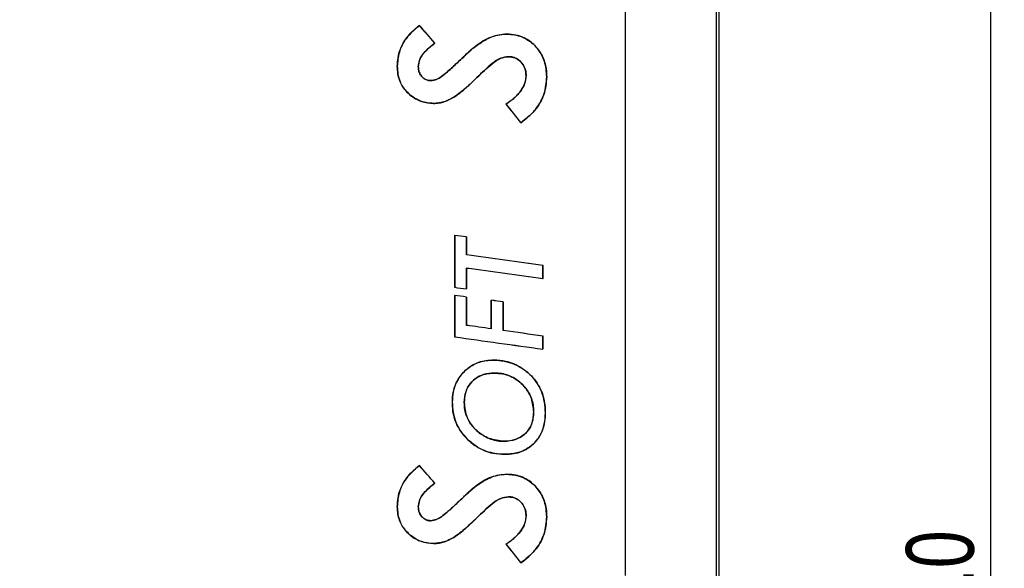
# Paper-space layout 'Sheet1' of a CAD drawing. Header units: millimetres. Extents: x -7 to 420, y -21 to 297.
# Tile 52 of 105: x 98 to 134, y 188 to 208. Entities that reach past the tile are written whole.
import ezdxf

# ---------------------------------------------------------------- set-up
doc = ezdxf.new("R2010")
doc.units = ezdxf.units.MM
doc.header["$PDSIZE"] = -1
doc.styles.add('SLDTEXTSTYLE1', font='TXT', dxfattribs={"width": 0.75})
doc.dimstyles.new('SLDDIMSTYLE1', dxfattribs={"dimtxt": 2.5, "dimasz": 3, "dimexe": 0, "dimexo": 0.0625, "dimtad": 1, "dimdec": 1, "dimlfac": 5, "dimrnd": 1e-09, "dimzin": 4, "dimdsep": 46, "dimtxsty": 'SLDTEXTSTYLE1', "dimblk1": 'CLOSED', "dimblk2": 'CLOSED', "dimsah": 1, "dimcen": 0.09, "dimadec": 0, "dimazin": 1, "dimtfac": 1, "dimtofl": 0, "dimtmove": 0, "dimatfit": 3, "dimldrblk": 'CLOSED', "dimfxl": 1, "dimfrac": 2, "dimtolj": 1, "dimtzin": 12, "dimarcsym": 0})

# ---------------------------------------------------------------- blocks, each defined once
blk = doc.blocks.new('_Closed')
at = {"color": 0, "linetype": 'ByBlock', "lineweight": -2}
for p, q in [((-1, 0.166667), (0, 0)), ((-1, 0.166667), (-1, -0.166667)), ((0, 0), (-1, -0.166667)), ((0, 0), (-1, 0))]:
    blk.add_line(p, q, dxfattribs=at)
blk = doc.blocks.new('_D_7')
at = {"color": 0, "linetype": 'Continuous', "lineweight": -2}
for p, q in [((109.162, 240.265), (133.717, 240.265)), ((133.717, 135.265), (133.717, 237.265)), ((97.962, 132.265), (133.717, 132.265))]:
    blk.add_line(p, q, dxfattribs=at)
at = {"layer": 'Defpoints', "color": 0}
for p in [(109.1, 240.265), (133.717, 240.265), (97.9, 132.265)]:
    blk.add_point(p, dxfattribs=at)
at = {"color": 0, "lineweight": -2, "xscale": 3, "yscale": 3, "zscale": 3}
for p, rotation in [((133.717, 240.265), 90.0000000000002), ((133.717, 132.265), 270.0000000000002)]:
    blk.add_blockref('_Closed', p, dxfattribs=dict(at, rotation=rotation))
at = {"color": 0, "lineweight": 18, "insert": (130.592, 186.265), "char_height": 2.5, "attachment_point": 2, "rotation": 90, "style": 'SLDTEXTSTYLE1'}
blk.add_mtext('\\A1;540.0', dxfattribs=at)

psp = doc.layouts.new('Sheet1')

# ---------------------------------------------------------------- linework, layer by layer
at = {"color": 7, "linetype": 'Continuous', "lineweight": 25}
for p, q in [((123.586, 231.551), (123.586, 139.379)), ((123.7, 139.264), (123.7, 231.665)), ((120.249, 187.735), (120.249, 223.594)), ((112.643, 208.018), (112.643, 208.019)), ((115.867, 207.695), (115.867, 207.696)), ((113.211, 207.366), (113.212, 207.366)), ((114.723, 207.255), (114.723, 207.256)), ((114.253, 206.839), (114.252, 206.839)), ((115.933, 206.864), (115.933, 206.863)), ((111.829, 206.506), (111.828, 206.506)), ((112.601, 206.499), (112.602, 206.499)), ((113.058, 205.98), (113.058, 205.981)), ((114.765, 206.093), (114.766, 206.093)), ((116.579, 206.169), (116.578, 206.169)), ((117.339, 206.122), (117.339, 206.122)), ((112.306, 205.451), (112.305, 205.45)), ((113.913, 205.369), (113.913, 205.368)), ((113.168, 205.142), (113.168, 205.141)), ((115.837, 205.116), (115.836, 205.116)), ((116.38, 204.427), (116.379, 204.426)), ((113.944, 200.277), (113.944, 198.361)), ((113.945, 200.276), (113.944, 200.277)), ((113.945, 198.362), (113.945, 200.276)), ((114.383, 200.219), (114.384, 200.22)), ((114.383, 200.219), (114.383, 199.56)), ((114.384, 199.561), (114.384, 200.22)), ((114.383, 199.56), (114.384, 199.561)), ((114.383, 199.075), (114.384, 199.074)), ((114.383, 199.075), (114.383, 198.302)), ((114.384, 198.301), (114.384, 199.074)), ((117.201, 199.165), (117.202, 199.166)), ((117.201, 199.165), (117.201, 198.688)), ((117.202, 198.687), (117.202, 199.166)), ((117.201, 198.688), (117.202, 198.687)), ((113.945, 198.362), (113.944, 198.361)), ((114.383, 198.302), (114.384, 198.301)), ((113.944, 198.063), (113.944, 196.535)), ((113.945, 198.062), (113.944, 198.063)), ((113.945, 196.536), (113.945, 198.062)), ((114.383, 198.004), (114.384, 198.005)), ((114.383, 198.004), (114.383, 196.96)), ((114.384, 196.961), (114.384, 198.005)), ((115.291, 197.885), (115.291, 196.832)), ((115.292, 197.884), (115.291, 197.885)), ((115.292, 196.831), (115.292, 197.884)), ((115.727, 197.827), (115.728, 197.828)), ((115.727, 197.827), (115.727, 196.77)), ((115.728, 196.771), (115.728, 197.828)), ((114.383, 196.96), (114.384, 196.961)), ((113.945, 196.536), (113.944, 196.535)), ((115.292, 196.831), (115.291, 196.832)), ((115.727, 196.77), (115.728, 196.771)), ((117.201, 196.561), (117.202, 196.562)), ((117.201, 196.561), (117.201, 196.083)), ((117.202, 196.082), (117.202, 196.562)), ((117.201, 196.083), (117.202, 196.082)), ((115.385, 195.681), (115.385, 195.682)), ((115.409, 195.202), (115.409, 195.202)), ((113.858, 194.135), (113.857, 194.135)), ((114.296, 194.122), (114.297, 194.122)), ((116.858, 193.769), (116.857, 193.769)), ((117.288, 193.733), (117.289, 193.733)), ((114.474, 192.707), (114.473, 192.706)), ((115.765, 192.684), (115.765, 192.685)), ((115.798, 192.207), (115.798, 192.206)), ((112.643, 191.794), (112.643, 191.795)), ((115.867, 191.471), (115.867, 191.472)), ((113.211, 191.141), (113.212, 191.141)), ((114.723, 191.031), (114.723, 191.032)), ((114.253, 190.615), (114.252, 190.615)), ((115.933, 190.64), (115.933, 190.639)), ((111.829, 190.282), (111.828, 190.282)), ((112.601, 190.275), (112.602, 190.275)), ((116.579, 189.945), (116.578, 189.945)), ((113.058, 189.756), (113.058, 189.757)), ((114.765, 189.869), (114.766, 189.869)), ((117.339, 189.898), (117.339, 189.898)), ((112.306, 189.227), (112.305, 189.226)), ((113.168, 188.917), (113.168, 188.917)), ((113.913, 189.145), (113.913, 189.144)), ((115.837, 188.891), (115.836, 188.892)), ((116.38, 188.203), (116.379, 188.202))]:
    psp.add_line(p, q, dxfattribs=at)
for centre, major_axis, ratio, start_param, end_param in [((71.9, 250.89), (-293.95, 337.218), 0.005734, 4.577962, 4.579916), ((71.9, 250.89), (-293.85, 337.103), 0.005734, 4.577918, 4.579869), ((71.9, 265.104), (-293.95, 373.916), 0.005393, 1.727684, 1.729554), ((71.9, 265.104), (-293.85, 373.789), 0.005393, 1.72774, 1.729606), ((71.9, 203.175), (293.956, -38.161), 0.008654, 1.426888, 1.4284), ((71.9, 203.175), (293.856, -38.148), 0.008654, 1.426842, 1.428348), ((71.9, 202.891), (293.856, -40.762), 0.008644, 1.417217, 1.426917), ((71.9, 202.891), (293.956, -40.775), 0.008644, 1.417267, 1.426964), ((71.9, 207.519), (293.856, -40.691), 0.008644, 4.858664, 4.868365), ((71.9, 207.519), (293.956, -40.705), 0.008644, 4.858618, 4.868315), ((71.9, 206.736), (293.956, -40.634), 0.008645, 4.857103, 4.858616), ((71.9, 206.736), (293.856, -40.62), 0.008645, 4.857155, 4.858662), ((71.9, 201.01), (293.956, -38.514), 0.008653, 1.426898, 1.428411), ((71.9, 201.01), (293.856, -38.501), 0.008653, 1.426852, 1.428359), ((71.9, 201.011), (293.956, -38.514), 0.008653, 1.422275, 1.423777), ((71.9, 201.011), (293.856, -38.501), 0.008653, 1.422227, 1.423723), ((71.9, 200.372), (293.856, -41.327), 0.008642, 1.423805, 1.426933), ((71.9, 200.372), (293.956, -41.341), 0.008642, 1.423858, 1.42698), ((71.9, 204.994), (293.956, -41.223), 0.008642, 4.85712, 4.868329), ((71.9, 204.994), (293.856, -41.209), 0.008642, 4.857172, 4.868379), ((71.9, 200.373), (293.856, -41.327), 0.008642, 1.417233, 1.422309), ((71.9, 200.373), (293.956, -41.341), 0.008642, 1.417283, 1.422357), ((71.9, 234.666), (-293.95, 337.218), 0.005734, 4.577962, 4.579916), ((71.9, 234.666), (-293.85, 337.103), 0.005734, 4.577918, 4.579869), ((71.9, 248.88), (-293.95, 373.916), 0.005393, 1.727684, 1.729554), ((71.9, 248.88), (-293.85, 373.789), 0.005393, 1.72774, 1.729606)]:
    psp.add_ellipse(centre, major_axis=major_axis, ratio=ratio, start_param=start_param, end_param=end_param, dxfattribs=at)
for points, knots in [([(112.643, 208.019), (112.467, 207.866), (112.15, 207.592), (111.871, 207.045), (111.842, 206.682), (111.828, 206.506)], [0, 0, 0, 0, 0.391216, 0.705293, 1, 1, 1, 1]), ([(111.829, 206.506), (111.834, 206.612), (111.843, 206.826), (111.962, 207.242), (112.223, 207.67), (112.516, 207.913), (112.643, 208.018)], [0, 0, 0, 0, 0.177604, 0.360091, 0.722125, 1, 1, 1, 1]), ([(115.867, 207.696), (115.672, 207.675), (115.368, 207.641), (114.995, 207.448), (114.814, 207.32), (114.723, 207.256)], [0, 0, 0, 0, 0.466818, 0.730996, 1, 1, 1, 1]), ([(114.723, 207.255), (114.851, 207.344), (115.141, 207.546), (115.545, 207.684), (115.804, 207.693), (115.867, 207.695)], [0, 0, 0, 0, 0.37521, 0.848716, 1, 1, 1, 1]), ([(117.339, 206.122), (117.326, 206.315), (117.3, 206.673), (117.048, 207.142), (116.684, 207.488), (116.264, 207.674), (115.98, 207.69), (115.867, 207.696)], [0, 0, 0, 0, 0.238177, 0.441344, 0.64427, 0.857386, 1, 1, 1, 1]), ([(115.867, 207.695), (115.962, 207.69), (116.153, 207.678), (116.516, 207.577), (116.888, 207.323), (117.196, 206.907), (117.324, 206.489), (117.335, 206.222), (117.339, 206.122)], [0, 0, 0, 0, 0.120093, 0.239685, 0.468986, 0.668274, 0.875647, 1, 1, 1, 1]), ([(113.211, 207.366), (113.111, 207.286), (112.894, 207.111), (112.648, 206.818), (112.613, 206.582), (112.601, 206.499)], [0, 0, 0, 0, 0.3536355, 0.774288, 1, 1, 1, 1]), ([(112.602, 206.499), (112.611, 206.573), (112.634, 206.757), (112.801, 206.998), (113.005, 207.204), (113.148, 207.316), (113.212, 207.366)], [0, 0, 0, 0, 0.202549, 0.500456, 0.777807, 1, 1, 1, 1]), ([(114.723, 207.256), (114.679, 207.222), (114.592, 207.154), (114.437, 207.013), (114.325, 206.907), (114.252, 206.839)], [0, 0, 0, 0, 0.2633246, 0.5279788, 1, 1, 1, 1]), ([(114.253, 206.839), (114.292, 206.876), (114.371, 206.952), (114.526, 207.093), (114.646, 207.192), (114.723, 207.255)], [0, 0, 0, 0, 0.2581925, 0.5228257, 1, 1, 1, 1]), ([(114.252, 206.839), (114.126, 206.72), (113.884, 206.492), (113.569, 206.206), (113.295, 206.015), (113.128, 205.991), (113.058, 205.981)], [0, 0, 0, 0, 0.347541, 0.664408, 0.858226, 1, 1, 1, 1]), ([(113.058, 205.98), (113.137, 205.993), (113.333, 206.024), (113.599, 206.237), (113.91, 206.513), (114.131, 206.722), (114.253, 206.839)], [0, 0, 0, 0, 0.160492, 0.39249, 0.662474, 1, 1, 1, 1]), ([(115.933, 206.864), (115.834, 206.851), (115.611, 206.823), (115.319, 206.61), (115.04, 206.358), (114.857, 206.182), (114.765, 206.093)], [0, 0, 0, 0, 0.206334, 0.468625, 0.734047, 1, 1, 1, 1]), ([(114.766, 206.093), (114.856, 206.18), (115.038, 206.354), (115.316, 206.606), (115.607, 206.821), (115.833, 206.85), (115.933, 206.863)], [0, 0, 0, 0, 0.262974, 0.526121, 0.791151, 1, 1, 1, 1]), ([(116.579, 206.169), (116.572, 206.25), (116.559, 206.408), (116.443, 206.62), (116.282, 206.771), (116.101, 206.853), (115.985, 206.86), (115.933, 206.864)], [0, 0, 0, 0, 0.2274915, 0.4472032, 0.6666907, 0.8512826, 1, 1, 1, 1]), ([(115.933, 206.863), (116.014, 206.855), (116.167, 206.839), (116.357, 206.709), (116.497, 206.537), (116.569, 206.346), (116.575, 206.218), (116.578, 206.169)], [0, 0, 0, 0, 0.230853, 0.434838, 0.637833, 0.859132, 1, 1, 1, 1]), ([(111.828, 206.506), (111.832, 206.412), (111.84, 206.221), (111.932, 205.904), (112.095, 205.637), (112.251, 205.499), (112.305, 205.45)], [0, 0, 0, 0, 0.2346905, 0.4770355, 0.8181421, 1, 1, 1, 1]), ([(112.306, 205.451), (112.197, 205.558), (111.979, 205.772), (111.845, 206.164), (111.833, 206.411), (111.829, 206.506)], [0, 0, 0, 0, 0.379317, 0.76253, 1, 1, 1, 1]), ([(112.601, 206.499), (112.607, 206.427), (112.618, 206.299), (112.717, 206.138), (112.837, 206.032), (112.96, 205.987), (113.031, 205.982), (113.058, 205.98)], [0, 0, 0, 0, 0.2765449, 0.4975676, 0.7180411, 0.8956487, 1, 1, 1, 1]), ([(113.058, 205.981), (113.006, 205.986), (112.906, 205.996), (112.777, 206.08), (112.672, 206.199), (112.611, 206.346), (112.605, 206.452), (112.602, 206.499)], [0, 0, 0, 0, 0.199932, 0.393784, 0.586198, 0.818112, 1, 1, 1, 1]), ([(113.913, 205.368), (113.991, 205.421), (114.146, 205.527), (114.429, 205.772), (114.632, 205.965), (114.766, 206.093)], [0, 0, 0, 0, 0.251261, 0.503498, 1, 1, 1, 1]), ([(114.765, 206.093), (114.697, 206.028), (114.562, 205.897), (114.288, 205.643), (114.062, 205.478), (113.913, 205.369)], [0, 0, 0, 0, 0.252186, 0.504514, 1, 1, 1, 1]), ([(116.578, 206.169), (116.566, 206.066), (116.542, 205.848), (116.322, 205.492), (116.06, 205.264), (115.868, 205.137), (115.836, 205.116)], [0, 0, 0, 0, 0.229346, 0.48243, 0.913548, 1, 1, 1, 1]), ([(115.837, 205.116), (115.935, 205.183), (116.152, 205.333), (116.412, 205.613), (116.561, 205.916), (116.574, 206.101), (116.579, 206.169)], [0, 0, 0, 0, 0.266904, 0.589301, 0.849123, 1, 1, 1, 1]), ([(116.379, 204.426), (116.484, 204.503), (116.694, 204.659), (117.011, 205.005), (117.287, 205.494), (117.322, 205.912), (117.339, 206.122)], [0, 0, 0, 0, 0.191995, 0.388289, 0.692748, 1, 1, 1, 1]), ([(117.339, 206.122), (117.318, 205.898), (117.277, 205.45), (116.917, 204.85), (116.56, 204.569), (116.38, 204.427)], [0, 0, 0, 0, 0.328031, 0.658974, 1, 1, 1, 1]), ([(112.305, 205.45), (112.37, 205.402), (112.498, 205.309), (112.783, 205.176), (113.014, 205.155), (113.168, 205.141)], [0, 0, 0, 0, 0.259509, 0.507571, 1, 1, 1, 1]), ([(113.168, 205.142), (113.088, 205.146), (112.863, 205.156), (112.562, 205.264), (112.375, 205.4), (112.306, 205.451)], [0, 0, 0, 0, 0.2584526, 0.7239021, 1, 1, 1, 1]), ([(113.913, 205.369), (113.854, 205.336), (113.735, 205.27), (113.489, 205.173), (113.294, 205.154), (113.168, 205.142)], [0, 0, 0, 0, 0.257369, 0.517268, 1, 1, 1, 1]), ([(113.168, 205.141), (113.235, 205.144), (113.37, 205.152), (113.627, 205.217), (113.8, 205.309), (113.913, 205.368)], [0, 0, 0, 0, 0.256234, 0.516058, 1, 1, 1, 1]), ([(115.385, 195.682), (115.193, 195.666), (114.838, 195.638), (114.383, 195.367), (114.052, 194.992), (113.878, 194.556), (113.863, 194.26), (113.857, 194.135)], [0, 0, 0, 0, 0.237107, 0.437359, 0.637174, 0.846871, 1, 1, 1, 1]), ([(113.858, 194.135), (113.864, 194.251), (113.878, 194.48), (113.99, 194.862), (114.242, 195.234), (114.634, 195.538), (115.04, 195.668), (115.294, 195.677), (115.385, 195.681)], [0, 0, 0, 0, 0.1414106, 0.2821708, 0.4836925, 0.6848203, 0.8862241, 1, 1, 1, 1]), ([(117.289, 193.733), (117.282, 193.864), (117.268, 194.124), (117.15, 194.571), (116.877, 195.032), (116.407, 195.421), (115.89, 195.648), (115.533, 195.672), (115.385, 195.682)], [0, 0, 0, 0, 0.128317, 0.2562135, 0.4513699, 0.6462422, 0.8529593, 1, 1, 1, 1]), ([(115.385, 195.681), (115.515, 195.672), (115.774, 195.655), (116.24, 195.506), (116.74, 195.187), (117.131, 194.647), (117.274, 194.133), (117.285, 193.834), (117.288, 193.733)], [0, 0, 0, 0, 0.128999, 0.257786, 0.483191, 0.705835, 0.901028, 1, 1, 1, 1]), ([(115.409, 195.202), (115.273, 195.193), (115.023, 195.176), (114.691, 195.005), (114.451, 194.751), (114.314, 194.44), (114.302, 194.223), (114.296, 194.122)], [0, 0, 0, 0, 0.233987, 0.431666, 0.629352, 0.826235, 1, 1, 1, 1]), ([(114.297, 194.122), (114.308, 194.26), (114.328, 194.511), (114.512, 194.83), (114.765, 195.054), (115.078, 195.183), (115.299, 195.195), (115.409, 195.202)], [0, 0, 0, 0, 0.235326, 0.426467, 0.617637, 0.809768, 1, 1, 1, 1]), ([(116.858, 193.769), (116.842, 193.937), (116.812, 194.28), (116.538, 194.71), (116.158, 195.035), (115.76, 195.187), (115.499, 195.198), (115.409, 195.202)], [0, 0, 0, 0, 0.220588, 0.449476, 0.652171, 0.879489, 1, 1, 1, 1]), ([(115.409, 195.202), (115.51, 195.195), (115.711, 195.183), (116.081, 195.072), (116.451, 194.807), (116.752, 194.392), (116.85, 194.023), (116.855, 193.816), (116.857, 193.769)], [0, 0, 0, 0, 0.134608, 0.268704, 0.509744, 0.725546, 0.938011, 1, 1, 1, 1]), ([(113.857, 194.135), (113.863, 194.006), (113.875, 193.744), (114.005, 193.297), (114.224, 192.945), (114.42, 192.757), (114.473, 192.706)], [0, 0, 0, 0, 0.240714, 0.489752, 0.862461, 1, 1, 1, 1]), ([(114.474, 192.707), (114.329, 192.863), (114.039, 193.176), (113.875, 193.704), (113.862, 194.026), (113.858, 194.135)], [0, 0, 0, 0, 0.396441, 0.795236, 1, 1, 1, 1]), ([(114.296, 194.122), (114.316, 193.932), (114.355, 193.571), (114.652, 193.139), (115.05, 192.848), (115.433, 192.701), (115.685, 192.688), (115.765, 192.684)], [0, 0, 0, 0, 0.246991, 0.469999, 0.665426, 0.894612, 1, 1, 1, 1]), ([(115.765, 192.685), (115.578, 192.708), (115.216, 192.752), (114.768, 193.033), (114.456, 193.406), (114.314, 193.788), (114.302, 194.031), (114.297, 194.122)], [0, 0, 0, 0, 0.24753, 0.4789647, 0.6801476, 0.8814544, 1, 1, 1, 1]), ([(115.765, 192.684), (115.917, 192.698), (116.188, 192.723), (116.53, 192.93), (116.751, 193.199), (116.845, 193.498), (116.854, 193.684), (116.858, 193.769)], [0, 0, 0, 0, 0.26329, 0.469899, 0.677573, 0.854504, 1, 1, 1, 1]), ([(116.857, 193.769), (116.844, 193.606), (116.822, 193.339), (116.62, 193.021), (116.365, 192.822), (116.07, 192.701), (115.859, 192.69), (115.765, 192.685)], [0, 0, 0, 0, 0.276953, 0.455465, 0.633596, 0.835143, 1, 1, 1, 1]), ([(115.798, 192.206), (115.904, 192.212), (116.115, 192.223), (116.468, 192.316), (116.823, 192.531), (117.115, 192.889), (117.268, 193.31), (117.282, 193.598), (117.289, 193.733)], [0, 0, 0, 0, 0.133061, 0.265589, 0.454301, 0.642873, 0.832111, 1, 1, 1, 1]), ([(117.288, 193.733), (117.283, 193.626), (117.273, 193.413), (117.185, 193.054), (116.977, 192.69), (116.623, 192.387), (116.209, 192.228), (115.927, 192.214), (115.798, 192.207)], [0, 0, 0, 0, 0.133018, 0.265473, 0.455729, 0.645962, 0.837611, 1, 1, 1, 1]), ([(114.473, 192.706), (114.569, 192.628), (114.83, 192.416), (115.292, 192.234), (115.65, 192.214), (115.798, 192.206)], [0, 0, 0, 0, 0.256612, 0.693649, 1, 1, 1, 1]), ([(115.798, 192.207), (115.674, 192.213), (115.339, 192.229), (114.869, 192.391), (114.588, 192.616), (114.474, 192.707)], [0, 0, 0, 0, 0.2564209, 0.6982988, 1, 1, 1, 1]), ([(112.643, 191.795), (112.467, 191.642), (112.15, 191.367), (111.871, 190.821), (111.842, 190.458), (111.828, 190.282)], [0, 0, 0, 0, 0.391216, 0.705293, 1, 1, 1, 1]), ([(111.829, 190.282), (111.834, 190.388), (111.843, 190.602), (111.962, 191.018), (112.223, 191.446), (112.516, 191.688), (112.643, 191.794)], [0, 0, 0, 0, 0.1776031, 0.3600914, 0.7221248, 1, 1, 1, 1]), ([(115.867, 191.472), (115.672, 191.451), (115.368, 191.417), (114.995, 191.223), (114.814, 191.096), (114.723, 191.032)], [0, 0, 0, 0, 0.466818, 0.730995, 1, 1, 1, 1]), ([(114.723, 191.031), (114.851, 191.12), (115.141, 191.321), (115.545, 191.46), (115.804, 191.469), (115.867, 191.471)], [0, 0, 0, 0, 0.375211, 0.848716, 1, 1, 1, 1]), ([(117.339, 189.898), (117.326, 190.091), (117.3, 190.449), (117.048, 190.918), (116.684, 191.263), (116.264, 191.45), (115.98, 191.466), (115.867, 191.472)], [0, 0, 0, 0, 0.238178, 0.441343, 0.64427, 0.857386, 1, 1, 1, 1]), ([(115.867, 191.471), (115.962, 191.466), (116.153, 191.454), (116.516, 191.353), (116.888, 191.099), (117.196, 190.683), (117.324, 190.265), (117.335, 189.998), (117.339, 189.898)], [0, 0, 0, 0, 0.1200934, 0.2396851, 0.4689856, 0.6682742, 0.8756479, 1, 1, 1, 1]), ([(113.211, 191.141), (113.111, 191.062), (112.894, 190.887), (112.648, 190.594), (112.613, 190.357), (112.601, 190.275)], [0, 0, 0, 0, 0.353635, 0.774287, 1, 1, 1, 1]), ([(112.602, 190.275), (112.611, 190.349), (112.634, 190.533), (112.801, 190.774), (113.005, 190.98), (113.148, 191.092), (113.212, 191.141)], [0, 0, 0, 0, 0.202549, 0.500456, 0.777807, 1, 1, 1, 1]), ([(114.723, 191.032), (114.679, 190.998), (114.592, 190.93), (114.437, 190.788), (114.325, 190.683), (114.252, 190.615)], [0, 0, 0, 0, 0.263324, 0.527979, 1, 1, 1, 1]), ([(114.253, 190.615), (114.292, 190.652), (114.371, 190.728), (114.526, 190.869), (114.646, 190.968), (114.723, 191.031)], [0, 0, 0, 0, 0.258194, 0.522826, 1, 1, 1, 1]), ([(114.252, 190.615), (114.126, 190.496), (113.884, 190.268), (113.569, 189.982), (113.295, 189.791), (113.128, 189.767), (113.058, 189.757)], [0, 0, 0, 0, 0.34754, 0.664409, 0.858226, 1, 1, 1, 1]), ([(113.058, 189.756), (113.137, 189.769), (113.333, 189.8), (113.599, 190.013), (113.91, 190.289), (114.131, 190.498), (114.253, 190.615)], [0, 0, 0, 0, 0.160492, 0.39249, 0.662474, 1, 1, 1, 1]), ([(115.933, 190.64), (115.834, 190.627), (115.611, 190.599), (115.319, 190.386), (115.04, 190.134), (114.857, 189.957), (114.765, 189.869)], [0, 0, 0, 0, 0.206334, 0.468626, 0.734047, 1, 1, 1, 1]), ([(114.766, 189.869), (114.856, 189.956), (115.038, 190.13), (115.316, 190.381), (115.607, 190.597), (115.833, 190.626), (115.933, 190.639)], [0, 0, 0, 0, 0.2629743, 0.5261202, 0.7911507, 1, 1, 1, 1]), ([(116.579, 189.945), (116.572, 190.025), (116.559, 190.184), (116.443, 190.395), (116.282, 190.547), (116.101, 190.628), (115.985, 190.636), (115.933, 190.64)], [0, 0, 0, 0, 0.227493, 0.447203, 0.666691, 0.851283, 1, 1, 1, 1]), ([(115.933, 190.639), (116.014, 190.63), (116.167, 190.615), (116.357, 190.485), (116.497, 190.313), (116.569, 190.122), (116.575, 189.994), (116.578, 189.945)], [0, 0, 0, 0, 0.230854, 0.434838, 0.637832, 0.859132, 1, 1, 1, 1]), ([(111.828, 190.282), (111.832, 190.188), (111.84, 189.996), (111.932, 189.68), (112.095, 189.413), (112.251, 189.274), (112.305, 189.226)], [0, 0, 0, 0, 0.23469, 0.477036, 0.818142, 1, 1, 1, 1]), ([(112.306, 189.227), (112.197, 189.334), (111.979, 189.548), (111.845, 189.94), (111.833, 190.187), (111.829, 190.282)], [0, 0, 0, 0, 0.379317, 0.762528, 1, 1, 1, 1]), ([(112.601, 190.275), (112.607, 190.203), (112.618, 190.074), (112.717, 189.914), (112.837, 189.808), (112.96, 189.762), (113.031, 189.758), (113.058, 189.756)], [0, 0, 0, 0, 0.276545, 0.497569, 0.71804, 0.895649, 1, 1, 1, 1]), ([(113.058, 189.757), (113.006, 189.762), (112.906, 189.772), (112.777, 189.856), (112.672, 189.975), (112.611, 190.122), (112.605, 190.228), (112.602, 190.275)], [0, 0, 0, 0, 0.199932, 0.393784, 0.586198, 0.818112, 1, 1, 1, 1]), ([(116.578, 189.945), (116.566, 189.841), (116.542, 189.624), (116.322, 189.268), (116.06, 189.04), (115.868, 188.913), (115.836, 188.892)], [0, 0, 0, 0, 0.229347, 0.48243, 0.913548, 1, 1, 1, 1]), ([(115.837, 188.891), (115.935, 188.959), (116.152, 189.109), (116.412, 189.389), (116.561, 189.692), (116.574, 189.877), (116.579, 189.945)], [0, 0, 0, 0, 0.266905, 0.589301, 0.849122, 1, 1, 1, 1]), ([(113.913, 189.144), (113.991, 189.197), (114.146, 189.303), (114.429, 189.547), (114.632, 189.741), (114.766, 189.869)], [0, 0, 0, 0, 0.25126, 0.503497, 1, 1, 1, 1]), ([(114.765, 189.869), (114.697, 189.804), (114.562, 189.673), (114.288, 189.419), (114.062, 189.254), (113.913, 189.145)], [0, 0, 0, 0, 0.252186, 0.504515, 1, 1, 1, 1]), ([(116.379, 188.202), (116.484, 188.279), (116.694, 188.435), (117.011, 188.78), (117.287, 189.27), (117.322, 189.688), (117.339, 189.898)], [0, 0, 0, 0, 0.191995, 0.3882887, 0.6927482, 1, 1, 1, 1]), ([(117.339, 189.898), (117.318, 189.674), (117.277, 189.226), (116.917, 188.625), (116.56, 188.345), (116.38, 188.203)], [0, 0, 0, 0, 0.328032, 0.658974, 1, 1, 1, 1]), ([(112.305, 189.226), (112.37, 189.178), (112.498, 189.084), (112.783, 188.952), (113.014, 188.931), (113.168, 188.917)], [0, 0, 0, 0, 0.259509, 0.507571, 1, 1, 1, 1]), ([(113.168, 188.917), (113.088, 188.921), (112.863, 188.932), (112.562, 189.04), (112.375, 189.176), (112.306, 189.227)], [0, 0, 0, 0, 0.2584526, 0.7239021, 1, 1, 1, 1]), ([(113.913, 189.145), (113.854, 189.112), (113.735, 189.046), (113.489, 188.949), (113.294, 188.93), (113.168, 188.917)], [0, 0, 0, 0, 0.25737, 0.517269, 1, 1, 1, 1]), ([(113.168, 188.917), (113.235, 188.92), (113.37, 188.927), (113.627, 188.993), (113.8, 189.085), (113.913, 189.144)], [0, 0, 0, 0, 0.256234, 0.516058, 1, 1, 1, 1])]:
    psp.add_open_spline(points, degree=3, knots=knots, dxfattribs=at)

# ---------------------------------------------------------------- dimensions: what is measured, and where the dimension line sits
at = {"color": 7, "linetype": 'Continuous', "lineweight": 18}
dim = psp.add_linear_dim(base=(133.717, 240.265), p1=(97.9, 132.265), p2=(109.1, 240.265), angle=90, dimstyle='SLDDIMSTYLE1', dxfattribs=at)
dim.commit()
dim.dimension.update_dxf_attribs({"geometry": '_D_7', "text_midpoint": (133.717, 186.265), "dimtype": 160})

doc.saveas('drawing.dxf')
